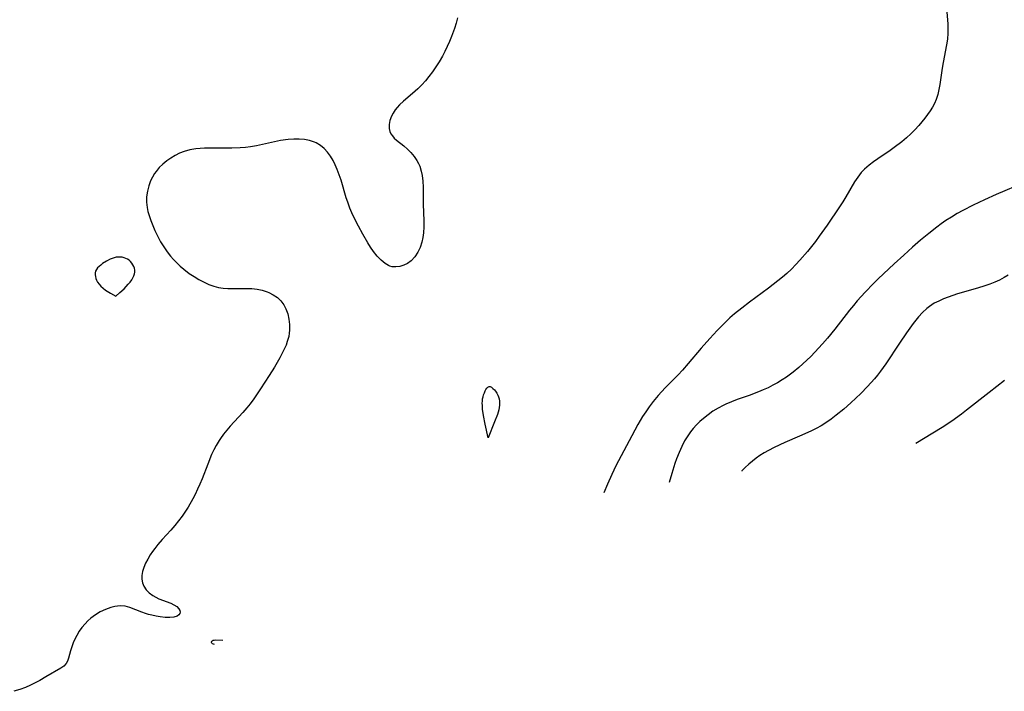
# Model space of a CAD drawing. Header units: metres. Extents: x 1073367 to 1082519, y 1569854 to 1574957.
# Tile 96 of 256: x 1075460 to 1075751, y 1572279 to 1572478. Entities that reach past the tile are written whole.
import ezdxf

# ---------------------------------------------------------------- set-up
doc = ezdxf.new("R2010")
doc.units = ezdxf.units.M
doc.layers.add('CGG_CurvaNivelLidar_v1', color=253, linetype='Continuous', lineweight=30)

msp = doc.modelspace()

# ---------------------------------------------------------------- linework, layer by layer
at = {"layer": 'CGG_CurvaNivelLidar_v1'}
for p, q in [((1075733.7013, 1572482.149, 68.5), (1075734.1113, 1572477.5719, 68.5)), ((1075589.0143, 1572476.553, 68), (1075588.5001, 1572474.9786, 68)), ((1075589.4778, 1572478.1391, 68), (1075589.0143, 1572476.553, 68)), ((1075734.1113, 1572477.5719, 68.5), (1075734.2035, 1572476.2537, 68.5)), ((1075588.5001, 1572474.9786, 68), (1075587.6391, 1572472.6365, 68)), ((1075734.2035, 1572476.2537, 68.5), (1075734.2496, 1572474.938, 68.5)), ((1075734.2496, 1572474.938, 68.5), (1075734.2281, 1572473.6264, 68.5)), ((1075587.0335, 1572471.1549, 68), (1075586.3875, 1572469.69, 68)), ((1075587.6391, 1572472.6365, 68), (1075587.0335, 1572471.1549, 68)), ((1075734.0768, 1572471.9185, 68.5), (1075733.8208, 1572470.2151, 68.5)), ((1075734.2281, 1572473.6264, 68.5), (1075734.0768, 1572471.9185, 68.5)), ((1075585.6994, 1572468.245, 68), (1075584.9646, 1572466.8246, 68)), ((1075586.3875, 1572469.69, 68), (1075585.6994, 1572468.245, 68)), ((1075733.8208, 1572470.2151, 68.5), (1075732.8197, 1572464.9649, 68.5)), ((1075584.052, 1572465.2232, 68), (1075583.0714, 1572463.6655, 68)), ((1075584.9646, 1572466.8246, 68), (1075584.052, 1572465.2232, 68)), ((1075732.8197, 1572464.9649, 68.5), (1075732.5442, 1572463.3403, 68.5)), ((1075582.0617, 1572462.2082, 68), (1075580.9939, 1572460.7999, 68)), ((1075583.0714, 1572463.6655, 68), (1075582.0617, 1572462.2082, 68)), ((1075732.5442, 1572463.3403, 68.5), (1075731.8674, 1572458.5124, 68.5)), ((1075579.9542, 1572459.5423, 68), (1075578.869, 1572458.3375, 68)), ((1075580.9939, 1572460.7999, 68), (1075579.9542, 1572459.5423, 68)), ((1075576.9718, 1572456.4801, 68), (1075576.1909, 1572455.7957, 68)), ((1075577.7388, 1572457.194, 68), (1075576.9718, 1572456.4801, 68)), ((1075578.869, 1572458.3375, 68), (1075577.7388, 1572457.194, 68)), ((1075731.6004, 1572456.9988, 68.5), (1075731.2577, 1572455.4874, 68.5)), ((1075731.8674, 1572458.5124, 68.5), (1075731.6004, 1572456.9988, 68.5)), ((1075573.5236, 1572453.5781, 68), (1075572.3109, 1572452.4436, 68)), ((1075576.1909, 1572455.7957, 68), (1075573.5236, 1572453.5781, 68)), ((1075730.7949, 1572454.0273, 68.5), (1075730.2963, 1572452.8821, 68.5)), ((1075731.2577, 1572455.4874, 68.5), (1075730.7949, 1572454.0273, 68.5)), ((1075571.0701, 1572450.9821, 68), (1075570.4336, 1572450.0502, 68)), ((1075571.6602, 1572451.7254, 68), (1075571.0701, 1572450.9821, 68)), ((1075572.3109, 1572452.4436, 68), (1075571.6602, 1572451.7254, 68)), ((1075729.0079, 1572450.6617, 68.5), (1075728.2494, 1572449.5755, 68.5)), ((1075729.7008, 1572451.7725, 68.5), (1075729.0079, 1572450.6617, 68.5)), ((1075730.2963, 1572452.8821, 68.5), (1075729.7008, 1572451.7725, 68.5)), ((1075569.462, 1572447.8902, 68), (1075569.2352, 1572446.6829, 68)), ((1075569.9117, 1572449.0938, 68), (1075569.462, 1572447.8902, 68)), ((1075570.4336, 1572450.0502, 68), (1075569.9117, 1572449.0938, 68)), ((1075727.4258, 1572448.4944, 68.5), (1075725.6561, 1572446.3878, 68.5)), ((1075728.2494, 1572449.5755, 68.5), (1075727.4258, 1572448.4944, 68.5)), ((1075569.2352, 1572446.6829, 68), (1075569.2487, 1572445.5076, 68)), ((1075569.2487, 1572445.5076, 68), (1075569.4484, 1572444.6317, 68)), ((1075569.4484, 1572444.6317, 68), (1075569.7905, 1572443.8855, 68)), ((1075724.4999, 1572445.1251, 68.5), (1075723.29, 1572443.9041, 68.5)), ((1075725.6561, 1572446.3878, 68.5), (1075724.4999, 1572445.1251, 68.5)), ((1075537.1633, 1572441.9346, 68), (1075535.3678, 1572441.5823, 68)), ((1075539.4597, 1572442.2644, 68), (1075537.1633, 1572441.9346, 68)), ((1075541.0871, 1572442.3727, 68), (1075539.4597, 1572442.2644, 68)), ((1075542.6898, 1572442.3641, 68), (1075541.0871, 1572442.3727, 68)), ((1075544.2523, 1572442.2284, 68), (1075542.6898, 1572442.3641, 68)), ((1075545.7552, 1572441.946, 68), (1075544.2523, 1572442.2284, 68)), ((1075547.1751, 1572441.487, 68), (1075545.7552, 1572441.946, 68)), ((1075569.7905, 1572443.8855, 68), (1075570.1948, 1572443.2923, 68)), ((1075570.1948, 1572443.2923, 68), (1075570.7445, 1572442.6674, 68)), ((1075570.7445, 1572442.6674, 68), (1075571.3755, 1572442.0724, 68)), ((1075571.3755, 1572442.0724, 68), (1075573.5436, 1572440.3449, 68)), ((1075721.9723, 1572442.6985, 68.5), (1075720.5973, 1572441.5498, 68.5)), ((1075723.29, 1572443.9041, 68.5), (1075721.9723, 1572442.6985, 68.5)), ((1075510.3916, 1572439.1631, 68), (1075508.7026, 1572438.7124, 68)), ((1075512.1459, 1572439.449, 68), (1075510.3916, 1572439.1631, 68)), ((1075513.4314, 1572439.5806, 68), (1075512.1459, 1572439.449, 68)), ((1075514.7344, 1572439.6625, 68), (1075513.4314, 1572439.5806, 68)), ((1075516.5226, 1572439.7076, 68), (1075514.7344, 1572439.6625, 68)), ((1075522.8183, 1572439.6773, 68), (1075516.5226, 1572439.7076, 68)), ((1075525.2961, 1572439.7511, 68), (1075522.8183, 1572439.6773, 68)), ((1075526.7899, 1572439.8623, 68), (1075525.2961, 1572439.7511, 68)), ((1075528.2696, 1572440.0456, 68), (1075526.7899, 1572439.8623, 68)), ((1075530.0271, 1572440.373, 68), (1075528.2696, 1572440.0456, 68)), ((1075535.3678, 1572441.5823, 68), (1075530.0271, 1572440.373, 68)), ((1075547.6978, 1572441.2527, 68), (1075547.1751, 1572441.487, 68)), ((1075548.9297, 1572440.5127, 68), (1075547.6978, 1572441.2527, 68)), ((1075550.0526, 1572439.5843, 68), (1075548.9297, 1572440.5127, 68)), ((1075551.0694, 1572438.4997, 68), (1075550.0526, 1572439.5843, 68)), ((1075573.5436, 1572440.3449, 68), (1075574.6479, 1572439.4082, 68)), ((1075574.6479, 1572439.4082, 68), (1075575.6704, 1572438.3673, 68)), ((1075717.2001, 1572439.034, 68.5), (1075713.5099, 1572436.5258, 68.5)), ((1075718.3852, 1572439.8724, 68.5), (1075717.2001, 1572439.034, 68.5)), ((1075720.5973, 1572441.5498, 68.5), (1075718.3852, 1572439.8724, 68.5)), ((1075503.5949, 1572435.8914, 68), (1075502.4357, 1572434.9478, 68)), ((1075504.8214, 1572436.7559, 68), (1075503.5949, 1572435.8914, 68)), ((1075506.0638, 1572437.5154, 68), (1075504.8214, 1572436.7559, 68)), ((1075507.3559, 1572438.1768, 68), (1075506.0638, 1572437.5154, 68)), ((1075508.7026, 1572438.7124, 68), (1075507.3559, 1572438.1768, 68)), ((1075551.9765, 1572437.281, 68), (1075551.0694, 1572438.4997, 68)), ((1075552.7034, 1572436.0688, 68), (1075551.9765, 1572437.281, 68)), ((1075553.3475, 1572434.778, 68), (1075552.7034, 1572436.0688, 68)), ((1075575.6704, 1572438.3673, 68), (1075576.6027, 1572437.2212, 68)), ((1075576.6027, 1572437.2212, 68), (1075577.429, 1572435.9892, 68)), ((1075577.429, 1572435.9892, 68), (1075577.878, 1572435.1865, 68)), ((1075713.5099, 1572436.5258, 68.5), (1075712.2361, 1572435.6291, 68.5)), ((1075501.3648, 1572433.9212, 68), (1075500.4092, 1572432.8028, 68)), ((1075502.4357, 1572434.9478, 68), (1075501.3648, 1572433.9212, 68)), ((1075553.9214, 1572433.4257, 68), (1075553.3475, 1572434.778, 68)), ((1075554.5049, 1572431.8248, 68), (1075553.9214, 1572433.4257, 68)), ((1075577.878, 1572435.1865, 68), (1075578.2631, 1572434.3509, 68)), ((1075578.2631, 1572434.3509, 68), (1075578.729, 1572432.9151, 68)), ((1075709.5978, 1572433.4476, 68.5), (1075708.6721, 1572432.4622, 68.5)), ((1075710.288, 1572434.0859, 68.5), (1075709.5978, 1572433.4476, 68.5)), ((1075711.0119, 1572434.6947, 68.5), (1075710.288, 1572434.0859, 68.5)), ((1075712.2361, 1572435.6291, 68.5), (1075711.0119, 1572434.6947, 68.5)), ((1075498.8167, 1572430.024, 68), (1075498.2556, 1572428.5059, 68)), ((1075499.3482, 1572431.1359, 68), (1075498.8167, 1572430.024, 68)), ((1075499.9765, 1572432.1934, 68), (1075499.3482, 1572431.1359, 68)), ((1075500.4092, 1572432.8028, 68), (1075499.9765, 1572432.1934, 68)), ((1075555.0348, 1572430.1806, 68), (1075554.5049, 1572431.8248, 68)), ((1075556.5815, 1572425.0052, 68), (1075555.0348, 1572430.1806, 68)), ((1075578.729, 1572432.9151, 68), (1075578.9891, 1572431.5999, 68)), ((1075578.9891, 1572431.5999, 68), (1075579.1701, 1572429.919, 68)), ((1075707.6218, 1572431.1013, 68.5), (1075706.7053, 1572429.6942, 68.5)), ((1075708.6721, 1572432.4622, 68.5), (1075707.6218, 1572431.1013, 68.5)), ((1075498.2556, 1572428.5059, 68), (1075497.8507, 1572426.94, 68)), ((1075579.1701, 1572429.919, 68), (1075579.2482, 1572428.1851, 68)), ((1075579.2482, 1572428.1851, 68), (1075579.291, 1572423.1093, 68)), ((1075706.7053, 1572429.6942, 68.5), (1075704.1464, 1572425.2958, 68.5)), ((1075756.8468, 1572429.5358, 69), (1075748.5175, 1572425.9942, 69)), ((1075497.6175, 1572425.3449, 68), (1075497.5859, 1572423.7198, 68)), ((1075497.8507, 1572426.94, 68), (1075497.6175, 1572425.3449, 68)), ((1075557.0127, 1572423.6934, 68), (1075556.5815, 1572425.0052, 68)), ((1075704.1464, 1572425.2958, 68.5), (1075703.2595, 1572423.8599, 68.5)), ((1075745.0484, 1572424.4222, 69), (1075741.6689, 1572422.8191, 69)), ((1075748.5175, 1572425.9942, 69), (1075745.0484, 1572424.4222, 69)), ((1075497.5859, 1572423.7198, 68), (1075497.7651, 1572422.1989, 68)), ((1075497.7651, 1572422.1989, 68), (1075498.0305, 1572420.9773, 68)), ((1075557.6523, 1572421.9583, 68), (1075557.0127, 1572423.6934, 68)), ((1075558.2569, 1572420.5374, 68), (1075557.6523, 1572421.9583, 68)), ((1075579.291, 1572423.1093, 68), (1075579.4399, 1572418.1786, 68)), ((1075702.2422, 1572422.3162, 68.5), (1075698.5475, 1572416.9191, 68.5)), ((1075703.2595, 1572423.8599, 68.5), (1075702.2422, 1572422.3162, 68.5)), ((1075738.6818, 1572421.317, 69), (1075736.9693, 1572420.3615, 69)), ((1075741.6689, 1572422.8191, 69), (1075738.6818, 1572421.317, 69)), ((1075498.0305, 1572420.9773, 68), (1075498.3765, 1572419.7545, 68)), ((1075498.3765, 1572419.7545, 68), (1075498.872, 1572418.2801, 68)), ((1075558.9162, 1572419.1397, 68), (1075558.2569, 1572420.5374, 68)), ((1075560.1813, 1572416.6882, 68), (1075558.9162, 1572419.1397, 68)), ((1075735.2916, 1572419.3446, 69), (1075733.6477, 1572418.271, 69)), ((1075736.9693, 1572420.3615, 69), (1075735.2916, 1572419.3446, 69)), ((1075498.872, 1572418.2801, 68), (1075499.439, 1572416.8087, 68)), ((1075499.439, 1572416.8087, 68), (1075500.0698, 1572415.3475, 68)), ((1075561.4993, 1572414.2725, 68), (1075560.1813, 1572416.6882, 68)), ((1075579.4493, 1572416.4305, 68), (1075579.3766, 1572414.7173, 68)), ((1075579.4399, 1572418.1786, 68), (1075579.4493, 1572416.4305, 68)), ((1075698.5475, 1572416.9191, 68.5), (1075696.258, 1572413.6438, 68.5)), ((1075731.0008, 1572416.3803, 69), (1075728.5685, 1572414.4878, 69)), ((1075732.2421, 1572417.2904, 69), (1075731.0008, 1572416.3803, 69)), ((1075733.6477, 1572418.271, 69), (1075732.2421, 1572417.2904, 69)), ((1075500.0698, 1572415.3475, 68), (1075500.9414, 1572413.5468, 68)), ((1075500.9414, 1572413.5468, 68), (1075501.7728, 1572412.005, 68)), ((1075562.9644, 1572411.7202, 68), (1075561.4993, 1572414.2725, 68)), ((1075579.2127, 1572413.2966, 68), (1075578.912, 1572411.9056, 68)), ((1075579.3766, 1572414.7173, 68), (1075579.2127, 1572413.2966, 68)), ((1075696.258, 1572413.6438, 68.5), (1075695.1444, 1572412.1318, 68.5)), ((1075728.5685, 1572414.4878, 69), (1075726.18, 1572412.4996, 69)), ((1075501.7728, 1572412.005, 68), (1075502.6738, 1572410.5057, 68)), ((1075502.6738, 1572410.5057, 68), (1075503.6573, 1572409.0652, 68)), ((1075563.784, 1572410.4041, 68), (1075562.9644, 1572411.7202, 68)), ((1075564.6379, 1572409.1542, 68), (1075563.784, 1572410.4041, 68)), ((1075578.3954, 1572410.365, 68), (1075577.7158, 1572408.9333, 68)), ((1075578.912, 1572411.9056, 68), (1075578.3954, 1572410.365, 68)), ((1075695.1444, 1572412.1318, 68.5), (1075692.8191, 1572409.1811, 68.5)), ((1075723.8046, 1572410.4358, 69), (1075721.2162, 1572408.1049, 69)), ((1075726.18, 1572412.4996, 69), (1075723.8046, 1572410.4358, 69)), ((1075486.8782, 1572406.8843, 68), (1075485.7718, 1572406.3112, 68)), ((1075487.4464, 1572407.1218, 68), (1075486.8782, 1572406.8843, 68)), ((1075488.0225, 1572407.3141, 68), (1075487.4464, 1572407.1218, 68)), ((1075488.6059, 1572407.4477, 68), (1075488.0225, 1572407.3141, 68)), ((1075489.2015, 1572407.5107, 68), (1075488.6059, 1572407.4477, 68)), ((1075489.7972, 1572407.507, 68), (1075489.2015, 1572407.5107, 68)), ((1075490.3852, 1572407.4431, 68), (1075489.7972, 1572407.507, 68)), ((1075490.9575, 1572407.321, 68), (1075490.3852, 1572407.4431, 68)), ((1075491.5041, 1572407.138, 68), (1075490.9575, 1572407.321, 68)), ((1075492.0133, 1572406.887, 68), (1075491.5041, 1572407.138, 68)), ((1075492.4826, 1572406.5544, 68), (1075492.0133, 1572406.887, 68)), ((1075503.6573, 1572409.0652, 68), (1075504.6649, 1572407.7891, 68)), ((1075504.6649, 1572407.7891, 68), (1075505.5709, 1572406.7714, 68)), ((1075505.5709, 1572406.7714, 68), (1075506.536, 1572405.7857, 68)), ((1075565.7241, 1572407.7699, 68), (1075564.6379, 1572409.1542, 68)), ((1075566.8721, 1572406.5574, 68), (1075565.7241, 1572407.7699, 68)), ((1075576.8006, 1572407.5405, 68), (1075575.703, 1572406.3779, 68)), ((1075577.7158, 1572408.9333, 68), (1075576.8006, 1572407.5405, 68)), ((1075692.8191, 1572409.1811, 68.5), (1075690.5591, 1572406.5541, 68.5)), ((1075721.2162, 1572408.1049, 69), (1075718.4128, 1572405.5154, 69)), ((1075483.1464, 1572404.3048, 68), (1075482.7898, 1572403.8376, 68)), ((1075483.5832, 1572404.7467, 68), (1075483.1464, 1572404.3048, 68)), ((1075484.078, 1572405.1676, 68), (1075483.5832, 1572404.7467, 68)), ((1075484.6147, 1572405.5694, 68), (1075484.078, 1572405.1676, 68)), ((1075485.7718, 1572406.3112, 68), (1075484.6147, 1572405.5694, 68)), ((1075492.9022, 1572406.1583, 68), (1075492.4826, 1572406.5544, 68)), ((1075493.2733, 1572405.7144, 68), (1075492.9022, 1572406.1583, 68)), ((1075493.5925, 1572405.2347, 68), (1075493.2733, 1572405.7144, 68)), ((1075493.8521, 1572404.7286, 68), (1075493.5925, 1572405.2347, 68)), ((1075494.0389, 1572404.2029, 68), (1075493.8521, 1572404.7286, 68)), ((1075494.1334, 1572403.6629, 68), (1075494.0389, 1572404.2029, 68)), ((1075506.536, 1572405.7857, 68), (1075507.5439, 1572404.8443, 68)), ((1075507.5439, 1572404.8443, 68), (1075508.5912, 1572403.9495, 68)), ((1075508.5912, 1572403.9495, 68), (1075510.2197, 1572402.707, 68)), ((1075568.08, 1572405.5718, 68), (1075566.8721, 1572406.5574, 68)), ((1075569.0216, 1572405.029, 68), (1075568.08, 1572405.5718, 68)), ((1075569.4528, 1572404.8529, 68), (1075569.0216, 1572405.029, 68)), ((1075570.1721, 1572404.6648, 68), (1075569.4528, 1572404.8529, 68)), ((1075571.2559, 1572404.6003, 68), (1075570.1721, 1572404.6648, 68)), ((1075572.4175, 1572404.7536, 68), (1075571.2559, 1572404.6003, 68)), ((1075573.5707, 1572405.1054, 68), (1075572.4175, 1572404.7536, 68)), ((1075574.679, 1572405.6462, 68), (1075573.5707, 1572405.1054, 68)), ((1075575.703, 1572406.3779, 68), (1075574.679, 1572405.6462, 68)), ((1075688.0664, 1572403.9643, 68.5), (1075686.6962, 1572402.6962, 68.5)), ((1075689.3815, 1572405.2863, 68.5), (1075688.0664, 1572403.9643, 68.5)), ((1075690.5591, 1572406.5541, 68.5), (1075689.3815, 1572405.2863, 68.5)), ((1075718.4128, 1572405.5154, 69), (1075713.658, 1572401.0591, 69)), ((1075482.4396, 1572402.8397, 68), (1075482.4384, 1572402.3151, 68)), ((1075482.4384, 1572402.3151, 68), (1075482.5197, 1572401.7734, 68)), ((1075482.5442, 1572403.338, 68), (1075482.4396, 1572402.8397, 68)), ((1075482.5197, 1572401.7734, 68), (1075482.6684, 1572401.2228, 68)), ((1075482.7898, 1572403.8376, 68), (1075482.5442, 1572403.338, 68)), ((1075482.6684, 1572401.2228, 68), (1075482.8745, 1572400.6714, 68)), ((1075493.2189, 1572400.7986, 68), (1075493.5684, 1572401.4095, 68)), ((1075493.5684, 1572401.4095, 68), (1075493.818, 1572401.9753, 68)), ((1075493.818, 1572401.9753, 68), (1075494.0056, 1572402.5414, 68)), ((1075494.0056, 1572402.5414, 68), (1075494.1175, 1572403.1052, 68)), ((1075494.1175, 1572403.1052, 68), (1075494.1334, 1572403.6629, 68)), ((1075510.2197, 1572402.707, 68), (1075511.6395, 1572401.746, 68)), ((1075511.6395, 1572401.746, 68), (1075513.0957, 1572400.8653, 68)), ((1075685.3799, 1572401.559, 68.5), (1075684.0324, 1572400.455, 68.5)), ((1075686.6962, 1572402.6962, 68.5), (1075685.3799, 1572401.559, 68.5)), ((1075713.658, 1572401.0591, 69), (1075712.2771, 1572399.719, 69)), ((1075750.8373, 1572401.4558, 69.5), (1075749.4794, 1572400.7319, 69.5)), ((1075752.0236, 1572402.1641, 69.5), (1075750.8373, 1572401.4558, 69.5)), ((1075482.8745, 1572400.6714, 68), (1075483.1685, 1572400.1004, 68)), ((1075483.1685, 1572400.1004, 68), (1075483.5878, 1572399.4983, 68)), ((1075483.5878, 1572399.4983, 68), (1075484.1194, 1572398.8986, 68)), ((1075484.1194, 1572398.8986, 68), (1075484.7857, 1572398.2959, 68)), ((1075484.7857, 1572398.2959, 68), (1075485.5132, 1572397.7415, 68)), ((1075489.7481, 1572397.0399, 68), (1075490.9714, 1572398.1561, 68)), ((1075490.9714, 1572398.1561, 68), (1075491.6102, 1572398.796, 68)), ((1075491.6102, 1572398.796, 68), (1075492.2201, 1572399.4664, 68)), ((1075492.2201, 1572399.4664, 68), (1075492.7623, 1572400.1409, 68)), ((1075492.7623, 1572400.1409, 68), (1075493.2189, 1572400.7986, 68)), ((1075513.0957, 1572400.8653, 68), (1075514.583, 1572400.0746, 68)), ((1075514.583, 1572400.0746, 68), (1075515.9934, 1572399.4348, 68)), ((1075515.9934, 1572399.4348, 68), (1075517.4316, 1572398.9105, 68)), ((1075517.4316, 1572398.9105, 68), (1075518.902, 1572398.5315, 68)), ((1075518.902, 1572398.5315, 68), (1075520.2579, 1572398.3328, 68)), ((1075520.2579, 1572398.3328, 68), (1075521.6369, 1572398.2419, 68)), ((1075521.6369, 1572398.2419, 68), (1075523.0317, 1572398.2228, 68)), ((1075523.0317, 1572398.2228, 68), (1075527.2207, 1572398.2776, 68)), ((1075527.2207, 1572398.2776, 68), (1075528.7044, 1572398.217, 68)), ((1075528.7044, 1572398.217, 68), (1075530.2558, 1572398.0357, 68)), ((1075681.2827, 1572398.3357, 68.5), (1075675.65, 1572394.2156, 68.5)), ((1075684.0324, 1572400.455, 68.5), (1075681.2827, 1572398.3357, 68.5)), ((1075712.2771, 1572399.719, 69), (1075709.8173, 1572397.1773, 69)), ((1075742.9456, 1572398.3058, 69.5), (1075737.1169, 1572396.6267, 69.5)), ((1075745.1459, 1572398.9823, 69.5), (1075742.9456, 1572398.3058, 69.5)), ((1075746.6295, 1572399.5007, 69.5), (1075745.1459, 1572398.9823, 69.5)), ((1075748.0845, 1572400.0829, 69.5), (1075746.6295, 1572399.5007, 69.5)), ((1075749.4794, 1572400.7319, 69.5), (1075748.0845, 1572400.0829, 69.5)), ((1075485.5132, 1572397.7415, 68), (1075486.9603, 1572396.815, 68)), ((1075486.9603, 1572396.815, 68), (1075488.5, 1572395.986, 68)), ((1075488.5, 1572395.986, 68), (1075489.7481, 1572397.0399, 68)), ((1075530.2558, 1572398.0357, 68), (1075531.7625, 1572397.7227, 68)), ((1075531.7625, 1572397.7227, 68), (1075533.2028, 1572397.2685, 68)), ((1075533.2028, 1572397.2685, 68), (1075533.7206, 1572397.0589, 68)), ((1075533.7206, 1572397.0589, 68), (1075535.0465, 1572396.3897, 68)), ((1075535.0465, 1572396.3897, 68), (1075536.2473, 1572395.5701, 68)), ((1075536.2473, 1572395.5701, 68), (1075537.288, 1572394.5929, 68)), ((1075709.8173, 1572397.1773, 69), (1075707.4684, 1572394.5646, 69)), ((1075732.9033, 1572395.1368, 69.5), (1075731.5387, 1572394.5343, 69.5)), ((1075734.3087, 1572395.6817, 69.5), (1075732.9033, 1572395.1368, 69.5)), ((1075737.1169, 1572396.6267, 69.5), (1075734.3087, 1572395.6817, 69.5)), ((1075537.288, 1572394.5929, 68), (1075538.1609, 1572393.4059, 68)), ((1075538.1609, 1572393.4059, 68), (1075538.4803, 1572392.828, 68)), ((1075538.4803, 1572392.828, 68), (1075538.7775, 1572392.1876, 68)), ((1075673.3494, 1572392.4606, 68.5), (1075671.2331, 1572390.7185, 68.5)), ((1075675.65, 1572394.2156, 68.5), (1075673.3494, 1572392.4606, 68.5)), ((1075706.3659, 1572393.2483, 69), (1075705.2308, 1572391.8263, 69)), ((1075707.4684, 1572394.5646, 69), (1075706.3659, 1572393.2483, 69)), ((1075728.0342, 1572392.3686, 69.5), (1075726.7256, 1572391.1679, 69.5)), ((1075728.8023, 1572392.9541, 69.5), (1075728.0342, 1572392.3686, 69.5)), ((1075730.2278, 1572393.8566, 69.5), (1075728.8023, 1572392.9541, 69.5)), ((1075731.5387, 1572394.5343, 69.5), (1075730.2278, 1572393.8566, 69.5)), ((1075538.7775, 1572392.1876, 68), (1075539.291, 1572390.7231, 68)), ((1075539.291, 1572390.7231, 68), (1075539.6392, 1572389.1798, 68)), ((1075669.896, 1572389.5275, 68.5), (1075668.5902, 1572388.3018, 68.5)), ((1075671.2331, 1572390.7185, 68.5), (1075669.896, 1572389.5275, 68.5)), ((1075705.2308, 1572391.8263, 69), (1075700.8733, 1572386.2308, 69)), ((1075725.519, 1572389.8369, 69.5), (1075724.0272, 1572387.9383, 69.5)), ((1075726.7256, 1572391.1679, 69.5), (1075725.519, 1572389.8369, 69.5)), ((1075539.6392, 1572389.1798, 68), (1075539.8238, 1572387.5874, 68)), ((1075539.8238, 1572387.5874, 68), (1075539.8334, 1572385.9708, 68)), ((1075668.5902, 1572388.3018, 68.5), (1075666.1392, 1572385.8627, 68.5)), ((1075724.0272, 1572387.9383, 69.5), (1075722.0356, 1572385.1202, 69.5)), ((1075539.5837, 1572384.0372, 68), (1075539.1787, 1572382.5535, 68)), ((1075539.7462, 1572385.0019, 68), (1075539.5837, 1572384.0372, 68)), ((1075539.8334, 1572385.9708, 68), (1075539.7462, 1572385.0019, 68)), ((1075666.1392, 1572385.8627, 68.5), (1075663.9054, 1572383.4784, 68.5)), ((1075698.6869, 1572383.5592, 69), (1075697.2468, 1572381.8889, 69)), ((1075700.8733, 1572386.2308, 69), (1075698.6869, 1572383.5592, 69)), ((1075722.0356, 1572385.1202, 69.5), (1075719.968, 1572382.0771, 69.5)), ((1075538.7933, 1572381.5122, 68), (1075538.3442, 1572380.4806, 68)), ((1075539.1787, 1572382.5535, 68), (1075538.7933, 1572381.5122, 68)), ((1075661.4065, 1572380.6542, 68.5), (1075657.5679, 1572376.0579, 68.5)), ((1075663.9054, 1572383.4784, 68.5), (1075661.4065, 1572380.6542, 68.5)), ((1075697.2468, 1572381.8889, 69), (1075694.9626, 1572379.3958, 69)), ((1075719.968, 1572382.0771, 69.5), (1075715.9355, 1572376.007, 69.5)), ((1075536.9303, 1572377.7464, 68), (1075535.378, 1572375.046, 68)), ((1075537.6674, 1572379.1098, 68), (1075536.9303, 1572377.7464, 68)), ((1075538.3442, 1572380.4806, 68), (1075537.6674, 1572379.1098, 68)), ((1075693.7861, 1572378.1851, 69), (1075691.4445, 1572375.9367, 69)), ((1075694.9626, 1572379.3958, 69), (1075693.7861, 1572378.1851, 69)), ((1075535.378, 1572375.046, 68), (1075533.8252, 1572372.5145, 68)), ((1075657.5679, 1572376.0579, 68.5), (1075655.8715, 1572374.1262, 68.5)), ((1075690.2322, 1572374.8633, 69), (1075688.563, 1572373.5009, 69)), ((1075691.4445, 1572375.9367, 69), (1075690.2322, 1572374.8633, 69)), ((1075715.9355, 1572376.007, 69.5), (1075714.3795, 1572373.8335, 69.5)), ((1075533.8252, 1572372.5145, 68), (1075531.292, 1572368.6169, 68)), ((1075654.5585, 1572372.7524, 68.5), (1075650.7753, 1572368.9346, 68.5)), ((1075655.8715, 1572374.1262, 68.5), (1075654.5585, 1572372.7524, 68.5)), ((1075686.6031, 1572372.0807, 69), (1075685.2893, 1572371.2205, 69)), ((1075688.563, 1572373.5009, 69), (1075686.6031, 1572372.0807, 69)), ((1075713.469, 1572372.6673, 69.5), (1075712.5243, 1572371.528, 69.5)), ((1075714.3795, 1572373.8335, 69.5), (1075713.469, 1572372.6673, 69.5)), ((1075598.113, 1572368.8436, 68), (1075598.4128, 1572369.1339, 68)), ((1075598.4128, 1572369.1339, 68), (1075598.7397, 1572369.2788, 68)), ((1075598.7397, 1572369.2788, 68), (1075599.1134, 1572369.242, 68)), ((1075599.1134, 1572369.242, 68), (1075599.5084, 1572369.0465, 68)), ((1075599.5084, 1572369.0465, 68), (1075599.9116, 1572368.7336, 68)), ((1075682.5692, 1572369.648, 69), (1075681.166, 1572368.9456, 69)), ((1075683.9448, 1572370.4082, 69), (1075682.5692, 1572369.648, 69)), ((1075685.2893, 1572371.2205, 69), (1075683.9448, 1572370.4082, 69)), ((1075710.5495, 1572369.3288, 69.5), (1075708.485, 1572367.2172, 69.5)), ((1075712.5243, 1572371.528, 69.5), (1075710.5495, 1572369.3288, 69.5)), ((1075750.9297, 1572371.042, 70), (1075746.3854, 1572367.543, 70)), ((1075531.292, 1572368.6169, 68), (1075529.2605, 1572365.6234, 68)), ((1075596.8613, 1572365.6253, 68), (1075596.986, 1572366.2546, 68)), ((1075596.986, 1572366.2546, 68), (1075597.1538, 1572366.8607, 68)), ((1075597.1538, 1572366.8607, 68), (1075597.3554, 1572367.436, 68)), ((1075597.3554, 1572367.436, 68), (1075597.5843, 1572367.9696, 68)), ((1075597.5843, 1572367.9696, 68), (1075597.8372, 1572368.446, 68)), ((1075597.8372, 1572368.446, 68), (1075598.113, 1572368.8436, 68)), ((1075599.9116, 1572368.7336, 68), (1075600.3103, 1572368.3334, 68)), ((1075600.3103, 1572368.3334, 68), (1075600.6912, 1572367.8664, 68)), ((1075600.6912, 1572367.8664, 68), (1075601.0387, 1572367.3457, 68)), ((1075601.0387, 1572367.3457, 68), (1075601.3338, 1572366.778, 68)), ((1075601.3338, 1572366.778, 68), (1075601.5467, 1572366.208, 68)), ((1075601.5467, 1572366.208, 68), (1075601.7013, 1572365.6104, 68)), ((1075648.6702, 1572366.614, 68.5), (1075647.2162, 1572364.8586, 68.5)), ((1075650.7753, 1572368.9346, 68.5), (1075648.6702, 1572366.614, 68.5)), ((1075675.5143, 1572366.6516, 69), (1075672.0562, 1572365.4491, 69)), ((1075678.2837, 1572367.6873, 69), (1075675.5143, 1572366.6516, 69)), ((1075679.7359, 1572368.2938, 69), (1075678.2837, 1572367.6873, 69)), ((1075681.166, 1572368.9456, 69), (1075679.7359, 1572368.2938, 69)), ((1075708.485, 1572367.2172, 69.5), (1075705.5762, 1572364.4493, 69.5)), ((1075746.3854, 1572367.543, 70), (1075739.7746, 1572362.2662, 70)), ((1075528.187, 1572364.1772, 68), (1075527.2582, 1572363.0255, 68)), ((1075529.2605, 1572365.6234, 68), (1075528.187, 1572364.1772, 68)), ((1075596.7607, 1572364.3568, 68), (1075596.7899, 1572364.9969, 68)), ((1075596.7655, 1572363.7092, 68), (1075596.7607, 1572364.3568, 68)), ((1075596.8341, 1572362.6249, 68), (1075596.7655, 1572363.7092, 68)), ((1075596.7899, 1572364.9969, 68), (1075596.8613, 1572365.6253, 68)), ((1075601.7013, 1572365.6104, 68), (1075601.8016, 1572364.9948, 68)), ((1075601.8321, 1572363.7395, 68), (1075601.7442, 1572363.0682, 68)), ((1075601.8016, 1572364.9948, 68), (1075601.847, 1572364.3691, 68)), ((1075601.847, 1572364.3691, 68), (1075601.8321, 1572363.7395, 68)), ((1075646.045, 1572363.2919, 68.5), (1075645.0517, 1572361.8531, 68.5)), ((1075647.2162, 1572364.8586, 68.5), (1075646.045, 1572363.2919, 68.5)), ((1075667.8886, 1572363.7244, 69), (1075666.3686, 1572362.9126, 69)), ((1075668.7107, 1572364.1162, 69), (1075667.8886, 1572363.7244, 69)), ((1075670.3499, 1572364.811, 69), (1075668.7107, 1572364.1162, 69)), ((1075672.0562, 1572365.4491, 69), (1075670.3499, 1572364.811, 69)), ((1075705.5762, 1572364.4493, 69.5), (1075703.4734, 1572362.5829, 69.5)), ((1075525.9947, 1572361.5645, 68), (1075522.3384, 1572357.5503, 68)), ((1075527.2582, 1572363.0255, 68), (1075525.9947, 1572361.5645, 68)), ((1075597.0972, 1572360.7191, 68), (1075596.8341, 1572362.6249, 68)), ((1075597.5982, 1572358.2067, 68), (1075597.0972, 1572360.7191, 68)), ((1075601.193, 1572361.0656, 68), (1075600.3786, 1572358.8639, 68)), ((1075601.5975, 1572362.3991, 68), (1075601.193, 1572361.0656, 68)), ((1075601.7442, 1572363.0682, 68), (1075601.5975, 1572362.3991, 68)), ((1075644.0996, 1572360.3826, 68.5), (1075642.6817, 1572358.0208, 68.5)), ((1075645.0517, 1572361.8531, 68.5), (1075644.0996, 1572360.3826, 68.5)), ((1075663.4246, 1572360.9668, 69), (1075662.0464, 1572359.8718, 69)), ((1075664.8661, 1572361.983, 69), (1075663.4246, 1572360.9668, 69)), ((1075666.3686, 1572362.9126, 69), (1075664.8661, 1572361.983, 69)), ((1075701.2821, 1572360.7823, 69.5), (1075699.7619, 1572359.6401, 69.5)), ((1075703.4734, 1572362.5829, 69.5), (1075701.2821, 1572360.7823, 69.5)), ((1075738.3008, 1572361.1492, 70), (1075735.3983, 1572359.0932, 70)), ((1075739.7746, 1572362.2662, 70), (1075738.3008, 1572361.1492, 70)), ((1075522.3384, 1572357.5503, 68), (1075521.3084, 1572356.3703, 68)), ((1075598.5, 1572354.1091, 68), (1075597.5982, 1572358.2067, 68)), ((1075600.3786, 1572358.8639, 68), (1075598.5, 1572354.1091, 68)), ((1075642.6817, 1572358.0208, 68.5), (1075640.8766, 1572354.7533, 68.5)), ((1075659.9855, 1572357.9502, 69), (1075659.042, 1572356.9087, 69)), ((1075660.99, 1572358.9365, 69), (1075659.9855, 1572357.9502, 69)), ((1075662.0464, 1572359.8718, 69), (1075660.99, 1572358.9365, 69)), ((1075696.7948, 1572357.6931, 69.5), (1075695.3552, 1572356.8831, 69.5)), ((1075698.1965, 1572358.5646, 69.5), (1075696.7948, 1572357.6931, 69.5)), ((1075699.7619, 1572359.6401, 69.5), (1075698.1965, 1572358.5646, 69.5)), ((1075735.3983, 1572359.0932, 70), (1075732.566, 1572357.2188, 70)), ((1075520.3226, 1572355.1645, 68), (1075519.3999, 1572353.92, 68)), ((1075521.3084, 1572356.3703, 68), (1075520.3226, 1572355.1645, 68)), ((1075640.8766, 1572354.7533, 68.5), (1075636.2206, 1572345.8646, 68.5)), ((1075657.4273, 1572354.7511, 69), (1075656.5107, 1572353.2448, 69)), ((1075658.2029, 1572355.8549, 69), (1075657.4273, 1572354.7511, 69)), ((1075659.042, 1572356.9087, 69), (1075658.2029, 1572355.8549, 69)), ((1075690.4528, 1572354.5862, 69.5), (1075686.1351, 1572352.7388, 69.5)), ((1075693.7488, 1572356.0707, 69.5), (1075690.4528, 1572354.5862, 69.5)), ((1075695.3552, 1572356.8831, 69.5), (1075693.7488, 1572356.0707, 69.5)), ((1075729.8127, 1572355.4838, 70), (1075724.7858, 1572352.4549, 70)), ((1075732.566, 1572357.2188, 70), (1075729.8127, 1572355.4838, 70)), ((1075518.1263, 1572351.8629, 68), (1075517.4453, 1572350.541, 68)), ((1075519.0227, 1572353.3616, 68), (1075518.1263, 1572351.8629, 68)), ((1075519.3999, 1572353.92, 68), (1075519.0227, 1572353.3616, 68)), ((1075655.6481, 1572351.5627, 69), (1075654.8802, 1572349.8213, 69)), ((1075656.5107, 1572353.2448, 69), (1075655.6481, 1572351.5627, 69)), ((1075686.1351, 1572352.7388, 69.5), (1075682.8953, 1572351.2443, 69.5)), ((1075516.8196, 1572349.1842, 68), (1075515.6837, 1572346.3986, 68)), ((1075517.4453, 1572350.541, 68), (1075516.8196, 1572349.1842, 68)), ((1075654.8802, 1572349.8213, 69), (1075654.1494, 1572347.9408, 69)), ((1075678.7513, 1572348.9109, 69.5), (1075677.6068, 1572348.1123, 69.5)), ((1075680.0144, 1572349.6996, 69.5), (1075678.7513, 1572348.9109, 69.5)), ((1075681.3157, 1572350.4333, 69.5), (1075680.0144, 1572349.6996, 69.5)), ((1075682.8953, 1572351.2443, 69.5), (1075681.3157, 1572350.4333, 69.5)), ((1075515.6837, 1572346.3986, 68), (1075514.0116, 1572342.0262, 68)), ((1075636.2206, 1572345.8646, 68.5), (1075634.9946, 1572343.3422, 68.5)), ((1075653.6492, 1572346.5189, 69), (1075652.7312, 1572343.635, 69)), ((1075654.1494, 1572347.9408, 69), (1075653.6492, 1572346.5189, 69)), ((1075675.4465, 1572346.3539, 69.5), (1075674.4205, 1572345.3834, 69.5)), ((1075676.5046, 1572347.2593, 69.5), (1075675.4465, 1572346.3539, 69.5)), ((1075677.6068, 1572348.1123, 69.5), (1075676.5046, 1572347.2593, 69.5)), ((1075634.9946, 1572343.3422, 68.5), (1075633.7118, 1572340.4041, 68.5)), ((1075652.7312, 1572343.635, 69), (1075651.9691, 1572340.9281, 69)), ((1075673.4407, 1572344.3661, 69.5), (1075673.4006, 1572344.3207, 69.5)), ((1075674.4205, 1572345.3834, 69.5), (1075673.4407, 1572344.3661, 69.5)), ((1075513.3702, 1572340.4912, 68), (1075512.6877, 1572338.9731, 68)), ((1075514.0116, 1572342.0262, 68), (1075513.3702, 1572340.4912, 68)), ((1075633.7118, 1572340.4041, 68.5), (1075632.6867, 1572337.8757, 68.5)), ((1075511.9178, 1572337.3969, 68), (1075511.2618, 1572336.1411, 68)), ((1075512.6877, 1572338.9731, 68), (1075511.9178, 1572337.3969, 68)), ((1075511.2618, 1572336.1411, 68), (1075509.862, 1572333.6835, 68)), ((1075509.1171, 1572332.4944, 68), (1075508.0931, 1572330.9986, 68)), ((1075509.862, 1572333.6835, 68), (1075509.1171, 1572332.4944, 68)), ((1075507.0472, 1572329.5767, 68), (1075505.9569, 1572328.1929, 68)), ((1075508.0931, 1572330.9986, 68), (1075507.0472, 1572329.5767, 68)), ((1075504.8179, 1572326.858, 68), (1075502.193, 1572324.055, 68)), ((1075505.9569, 1572328.1929, 68), (1075504.8179, 1572326.858, 68)), ((1075500.9342, 1572322.6371, 68), (1075500.0197, 1572321.4782, 68)), ((1075502.193, 1572324.055, 68), (1075500.9342, 1572322.6371, 68)), ((1075498.6969, 1572319.5795, 68), (1075497.9538, 1572318.3428, 68)), ((1075499.3374, 1572320.5364, 68), (1075498.6969, 1572319.5795, 68)), ((1075500.0197, 1572321.4782, 68), (1075499.3374, 1572320.5364, 68)), ((1075497.3105, 1572317.0915, 68), (1075496.7921, 1572315.8316, 68)), ((1075497.9538, 1572318.3428, 68), (1075497.3105, 1572317.0915, 68)), ((1075496.4431, 1572314.6385, 68), (1075496.2545, 1572313.4581, 68)), ((1075496.7921, 1572315.8316, 68), (1075496.4431, 1572314.6385, 68)), ((1075496.2545, 1572313.4581, 68), (1075496.2461, 1572312.3402, 68)), ((1075496.2461, 1572312.3402, 68), (1075496.4211, 1572311.2717, 68)), ((1075496.4211, 1572311.2717, 68), (1075496.7938, 1572310.2779, 68)), ((1075496.7938, 1572310.2779, 68), (1075497.4797, 1572309.251, 68)), ((1075497.4797, 1572309.251, 68), (1075498.3885, 1572308.3502, 68)), ((1075498.3885, 1572308.3502, 68), (1075499.4616, 1572307.5714, 68)), ((1075499.4616, 1572307.5714, 68), (1075500.3415, 1572307.0683, 68)), ((1075500.3415, 1572307.0683, 68), (1075501.2629, 1572306.6299, 68)), ((1075501.2629, 1572306.6299, 68), (1075504.743, 1572305.2948, 68)), ((1075504.743, 1572305.2948, 68), (1075505.7023, 1572304.8375, 68)), ((1075483.8703, 1572302.6991, 68), (1075482.4921, 1572301.8476, 68)), ((1075485.4404, 1572303.4549, 68), (1075483.8703, 1572302.6991, 68)), ((1075487.0441, 1572304.0243, 68), (1075485.4404, 1572303.4549, 68)), ((1075488.2426, 1572304.3198, 68), (1075487.0441, 1572304.0243, 68)), ((1075489.7875, 1572304.5099, 68), (1075488.2426, 1572304.3198, 68)), ((1075491.2824, 1572304.4274, 68), (1075489.7875, 1572304.5099, 68)), ((1075492.6416, 1572304.0694, 68), (1075491.2824, 1572304.4274, 68)), ((1075496.1675, 1572302.6855, 68), (1075492.6416, 1572304.0694, 68)), ((1075497.2983, 1572302.2834, 68), (1075496.1675, 1572302.6855, 68)), ((1075498.2256, 1572301.9929, 68), (1075497.2983, 1572302.2834, 68)), ((1075505.7023, 1572304.8375, 68), (1075506.5027, 1572304.318, 68)), ((1075506.5027, 1572304.318, 68), (1075507.1629, 1572303.6277, 68)), ((1075507.4224, 1572302.2612, 68), (1075507.1215, 1572301.8076, 68)), ((1075507.1629, 1572303.6277, 68), (1075507.4183, 1572303.1174, 68)), ((1075507.4183, 1572303.1174, 68), (1075507.4934, 1572302.6763, 68)), ((1075507.4934, 1572302.6763, 68), (1075507.4224, 1572302.2612, 68)), ((1075479.442, 1572299.2039, 68), (1075478.5421, 1572298.126, 68)), ((1075480.2853, 1572300.0637, 68), (1075479.442, 1572299.2039, 68)), ((1075481.1866, 1572300.8623, 68), (1075480.2853, 1572300.0637, 68)), ((1075482.4921, 1572301.8476, 68), (1075481.1866, 1572300.8623, 68)), ((1075499.1616, 1572301.7373, 68), (1075498.2256, 1572301.9929, 68)), ((1075500.4148, 1572301.4547, 68), (1075499.1616, 1572301.7373, 68)), ((1075501.6501, 1572301.2403, 68), (1075500.4148, 1572301.4547, 68)), ((1075503.1434, 1572301.0723, 68), (1075501.6501, 1572301.2403, 68)), ((1075504.5229, 1572301.0376, 68), (1075503.1434, 1572301.0723, 68)), ((1075505.6803, 1572301.1562, 68), (1075504.5229, 1572301.0376, 68)), ((1075506.6114, 1572301.4507, 68), (1075505.6803, 1572301.1562, 68)), ((1075507.1215, 1572301.8076, 68), (1075506.6114, 1572301.4507, 68)), ((1075477.7333, 1572296.9853, 68), (1075477.0157, 1572295.7998, 68)), ((1075478.5421, 1572298.126, 68), (1075477.7333, 1572296.9853, 68)), ((1075475.9539, 1572293.5873, 68), (1075475.5004, 1572292.3662, 68)), ((1075476.4455, 1572294.6984, 68), (1075475.9539, 1572293.5873, 68)), ((1075477.0157, 1572295.7998, 68), (1075476.4455, 1572294.6984, 68)), ((1075516.7722, 1572293.6929, 68), (1075516.7729, 1572293.8728, 68)), ((1075516.891, 1572293.5076, 68), (1075516.7722, 1572293.6929, 68)), ((1075516.7729, 1572293.8728, 68), (1075516.866, 1572294.0493, 68)), ((1075516.866, 1572294.0493, 68), (1075517.0358, 1572294.2064, 68)), ((1075517.114, 1572293.3393, 68), (1075516.891, 1572293.5076, 68)), ((1075517.0358, 1572294.2064, 68), (1075517.2715, 1572294.327, 68)), ((1075517.2715, 1572294.327, 68), (1075517.6005, 1572294.404, 68)), ((1075517.6005, 1572294.404, 68), (1075517.9847, 1572294.4345, 68)), ((1075517.9847, 1572294.4345, 68), (1075520.1367, 1572294.4081, 68)), ((1075475.1261, 1572291.1787, 68), (1075474.5499, 1572289.0731, 68)), ((1075475.5004, 1572292.3662, 68), (1075475.1261, 1572291.1787, 68)), ((1075517.4166, 1572293.191, 68), (1075517.114, 1572293.3393, 68)), ((1075517.7207, 1572293.0995, 68), (1075517.4166, 1572293.191, 68)), ((1075474.2517, 1572288.1938, 68), (1075473.8404, 1572287.4367, 68)), ((1075474.5499, 1572289.0731, 68), (1075474.2517, 1572288.1938, 68)), ((1075472.3144, 1572286.1387, 68), (1075467.9062, 1572283.5124, 68)), ((1075473.1714, 1572286.7398, 68), (1075472.3144, 1572286.1387, 68)), ((1075473.8404, 1572287.4367, 68), (1075473.1714, 1572286.7398, 68)), ((1075464.7432, 1572281.7579, 68), (1075463.3336, 1572281.0689, 68)), ((1075466.1065, 1572282.4814, 68), (1075464.7432, 1572281.7579, 68)), ((1075467.9062, 1572283.5124, 68), (1075466.1065, 1572282.4814, 68)), ((1075460.1879, 1572279.7984, 68), (1075458.4481, 1572279.2689, 68)), ((1075461.8804, 1572280.4322, 68), (1075460.1879, 1572279.7984, 68)), ((1075463.3336, 1572281.0689, 68), (1075461.8804, 1572280.4322, 68))]:
    msp.add_line(p, q, dxfattribs=at)

doc.saveas('drawing.dxf')
